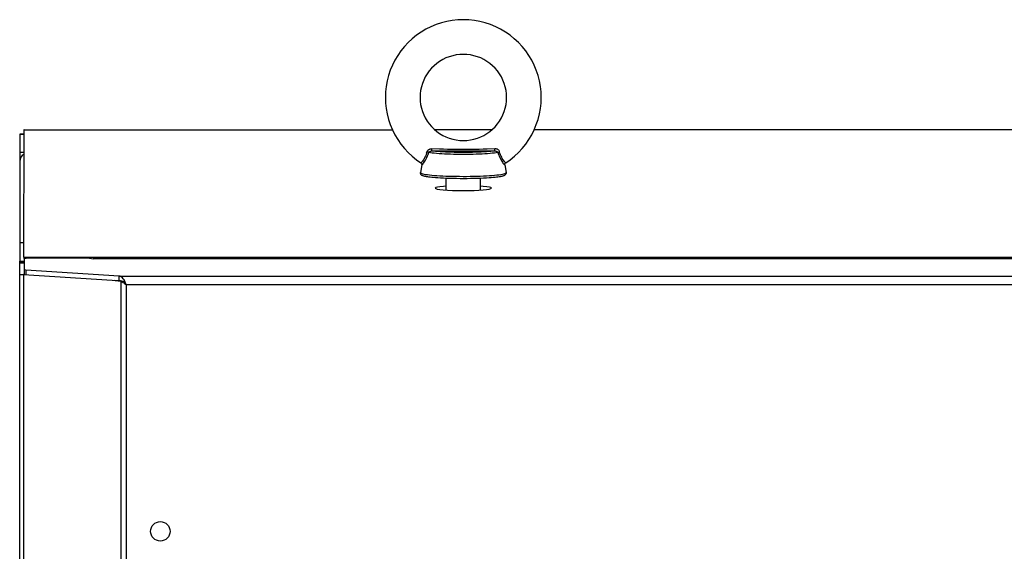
# Model space of a CAD drawing. Header units: inches. Extents: x 0 to 138, y 0 to 106.
# Tile 12 of 23: x 27.99 to 36.95, y 70.42 to 75.25. Entities that reach past the tile are written whole.
import ezdxf

# ---------------------------------------------------------------- set-up
doc = ezdxf.new("R2010")
doc.units = ezdxf.units.IN
doc.header["$LTSCALE"] = 7.5625
doc.header["$MEASUREMENT"] = 0
doc.layers.get('0').update_dxf_attribs({"linetype": 'CONTINUOUS'})

msp = doc.modelspace()

# ---------------------------------------------------------------- linework, layer by layer
at = {"color": 7, "linetype": 'Continuous'}
for p, q in [((27.9923, 74.2107), (28.0317, 74.2107)), ((27.9923, 74.2092), (27.9923, 73.0542)), ((27.9923, 74.2086), (28.0317, 74.2086)), ((28.0299, 74.2484), (31.383, 74.2484)), ((28.0313, 73.0914), (28.0316, 74.2481)), ((32.288, 74.2481), (31.7675, 74.2481)), ((41.2257, 74.2481), (32.6724, 74.2481)), ((31.812, 74.0724), (31.7414, 74.0754)), ((28.0317, 74.041), (27.9923, 74.041)), ((28.003, 73.998), (27.9954, 73.9797)), ((31.9471, 74.0578), (32.0039, 74.0581)), ((32.0039, 74.0581), (32.0566, 74.0581)), ((32.0566, 74.0581), (32.112, 74.0577)), ((32.112, 74.0577), (32.26, 74.056)), ((32.26, 74.056), (32.3132, 74.0556)), ((27.9954, 73.9797), (27.9923, 73.9586)), ((31.6507, 73.9302), (31.6382, 73.8592)), ((31.651, 73.933), (31.651, 73.933)), ((32.4046, 73.9314), (32.4045, 73.933)), ((32.4045, 73.933), (32.4045, 73.933)), ((32.4048, 73.9302), (32.4046, 73.9314)), ((32.4048, 73.9302), (32.4173, 73.8592)), ((31.6378, 73.8553), (31.6381, 73.8587)), ((31.6382, 73.859), (31.6381, 73.8587)), ((31.6381, 73.8587), (31.6395, 73.8559)), ((31.6382, 73.8592), (31.6382, 73.859)), ((31.6382, 73.8592), (31.6382, 73.8592)), ((31.6395, 73.8559), (31.6434, 73.8531)), ((31.8703, 73.7006), (31.8703, 73.8064)), ((32.1852, 73.7006), (32.1852, 73.8064)), ((32.4157, 73.8556), (32.4174, 73.8584)), ((32.4174, 73.8592), (32.4173, 73.8592)), ((32.4174, 73.8592), (32.4174, 73.8587)), ((32.4174, 73.8584), (32.4174, 73.8587)), ((28.0317, 73.2195), (27.9923, 73.2195)), ((28.0302, 73.0908), (28.0302, 73.0794)), ((28.0371, 73.0867), (28.0304, 73.0908)), ((28.031, 73.0908), (28.0313, 73.0914)), ((28.031, 73.0908), (45.8677, 73.0908)), ((28.0438, 73.0782), (28.0371, 73.0867)), ((27.9923, 29.5706), (27.9923, 73.053)), ((27.9938, 73.0373), (27.9923, 73.0364)), ((28.0317, 73.0364), (27.9923, 73.0364)), ((27.9926, 73.0531), (27.9967, 73.0463)), ((27.9983, 73.0381), (27.9938, 73.0373)), ((27.9967, 73.0463), (28.0022, 73.042)), ((28.0317, 73.0794), (28.0711, 73.0828)), ((28.0317, 73.0794), (28.0317, 72.9346)), ((28.0711, 73.0828), (28.612, 73.0828)), ((28.612, 73.0828), (28.6616, 73.0753)), ((28.6616, 73.0755), (28.6616, 73.0753)), ((45.2364, 73.0753), (28.6616, 73.0753)), ((28.0259, 72.9314), (28.0259, 42.805)), ((28.0317, 72.9314), (28.0259, 72.9314)), ((28.0259, 72.9314), (28.8346, 72.8819)), ((28.047, 72.9707), (28.0317, 72.9738)), ((28.047, 72.9707), (28.047, 72.9315)), ((28.8983, 72.9186), (28.047, 72.9707)), ((28.8983, 72.8794), (28.8983, 72.9186)), ((28.9054, 72.9168), (28.8983, 72.9186)), ((28.8983, 72.9186), (44.9997, 72.9186)), ((28.9126, 72.9133), (28.9054, 72.9168)), ((28.8346, 72.8819), (28.9169, 72.8712)), ((28.8571, 72.8819), (28.8983, 72.8794)), ((28.9169, 42.805), (28.9169, 72.8712)), ((28.9169, 72.8712), (28.9395, 72.8712)), ((28.9212, 72.8736), (28.9173, 72.8741)), ((28.934, 72.8942), (28.9269, 72.9019)), ((28.9412, 72.8853), (28.934, 72.8942)), ((28.9429, 72.866), (28.9395, 72.8712)), ((28.9412, 72.8853), (28.9412, 72.8627)), ((28.9446, 72.8785), (28.9412, 72.8853)), ((28.954, 72.8453), (28.962, 72.8401)), ((28.962, 72.8401), (28.9551, 72.8561)), ((28.962, 72.8401), (28.962, 42.805)), ((44.936, 72.8401), (28.962, 72.8401))]:
    msp.add_line(p, q, dxfattribs=at)
for points in [[(32.7364, 74.5416), (32.7346, 74.592), (32.7292, 74.6422), (32.7202, 74.6918), (32.7077, 74.7406), (32.6918, 74.7885), (32.6724, 74.8351), (32.6498, 74.8802), (32.624, 74.9236), (32.5951, 74.965), (32.5634, 75.0043), (32.5289, 75.0412), (32.4919, 75.0756), (32.4525, 75.1072), (32.4109, 75.136), (32.3674, 75.1618), (32.3222, 75.1844), (32.2754, 75.2037), (32.2274, 75.2196), (32.1783, 75.2321), (32.1285, 75.241), (32.0782, 75.2464), (32.0276, 75.2482), (31.9771, 75.2464), (31.9268, 75.241), (31.877, 75.232), (31.8279, 75.2195), (31.7799, 75.2036), (31.7332, 75.1843), (31.688, 75.1617), (31.6445, 75.1359), (31.6029, 75.1072), (31.5635, 75.0755), (31.5265, 75.0411), (31.4921, 75.0042), (31.4603, 74.9649), (31.4315, 74.9235), (31.4057, 74.8801), (31.3831, 74.835), (31.3637, 74.7885), (31.3478, 74.7406), (31.3353, 74.6918), (31.3263, 74.6422), (31.3209, 74.592), (31.3191, 74.5416)], [(32.4215, 74.5416), (32.4201, 74.574), (32.4161, 74.6062), (32.4094, 74.6379), (32.4001, 74.6689), (32.3882, 74.6991), (32.3739, 74.7282), (32.3572, 74.756), (32.3383, 74.7823), (32.3173, 74.807), (32.2943, 74.8299), (32.2694, 74.8508), (32.243, 74.8696), (32.215, 74.8861), (32.1858, 74.9003), (32.1555, 74.9121), (32.1244, 74.9213), (32.0925, 74.9279), (32.0603, 74.9319), (32.0278, 74.9332), (31.9953, 74.9319), (31.9631, 74.9279), (31.9313, 74.9213), (31.9001, 74.9121), (31.8698, 74.9004), (31.8406, 74.8862), (31.8126, 74.8696), (31.7862, 74.8508), (31.7613, 74.8299), (31.7383, 74.8071), (31.7172, 74.7824), (31.6983, 74.756), (31.6816, 74.7282), (31.6673, 74.6991), (31.6554, 74.6689), (31.6461, 74.6379), (31.6394, 74.6062), (31.6354, 74.574), (31.6341, 74.5416)], [(31.3191, 74.5416), (31.3209, 74.4913), (31.3263, 74.4411), (31.3353, 74.3915), (31.3478, 74.3426), (31.3638, 74.2948), (31.3831, 74.2482), (31.4057, 74.2031), (31.4316, 74.1597), (31.4604, 74.1183), (31.4921, 74.079), (31.5266, 74.0421), (31.5636, 74.0077), (31.603, 73.976), (31.6423, 73.9488)], [(31.6341, 74.5416), (31.6354, 74.5093), (31.6394, 74.4771), (31.6461, 74.4454), (31.6554, 74.4144), (31.6673, 74.3842), (31.6816, 74.3551), (31.6983, 74.3273), (31.7172, 74.301), (31.7383, 74.2763), (31.7613, 74.2534), (31.7861, 74.2325), (31.8126, 74.2137), (31.8405, 74.1972), (31.8697, 74.183), (31.9, 74.1712), (31.9312, 74.162), (31.963, 74.1554), (31.9952, 74.1514), (32.0277, 74.15), (32.0602, 74.1514), (32.0924, 74.1554), (32.1243, 74.162), (32.1554, 74.1712), (32.1857, 74.1829), (32.2149, 74.1971), (32.2429, 74.2137), (32.2694, 74.2325), (32.2942, 74.2534), (32.3172, 74.2762), (32.3383, 74.3009), (32.3572, 74.3273), (32.3739, 74.3551), (32.3882, 74.3842), (32.4001, 74.4143), (32.4094, 74.4454), (32.4161, 74.4771), (32.4201, 74.5093), (32.4215, 74.5416)], [(32.4133, 73.9488), (32.4526, 73.9761), (32.492, 74.0078), (32.529, 74.0422), (32.5635, 74.0791), (32.5952, 74.1184), (32.624, 74.1598), (32.6498, 74.2032), (32.6724, 74.2482), (32.6918, 74.2948), (32.7077, 74.3427), (32.7202, 74.3915), (32.7292, 74.4411), (32.7346, 74.4913), (32.7364, 74.5416)], [(28.0317, 74.2481), (28.0314, 74.2482), (28.0311, 74.2483), (28.0308, 74.2484), (28.0305, 74.2484), (28.0302, 74.2484), (28.0299, 74.2484)], [(31.694, 74.0344), (31.699, 74.0504), (31.6999, 74.0526), (31.701, 74.0548), (31.7023, 74.057), (31.7037, 74.0591), (31.7054, 74.0611), (31.7072, 74.063), (31.7091, 74.0649), (31.7112, 74.0666), (31.7134, 74.0681), (31.7157, 74.0696), (31.7181, 74.0709), (31.7207, 74.072), (31.7234, 74.073), (31.7262, 74.0739), (31.7291, 74.0746), (31.7321, 74.0751), (31.7351, 74.0754), (31.7382, 74.0755), (31.7414, 74.0754)], [(31.7424, 74.0556), (31.7422, 74.0561), (31.7421, 74.057), (31.742, 74.0583), (31.7418, 74.06), (31.7417, 74.062), (31.7416, 74.0643), (31.7416, 74.0669), (31.7415, 74.0696), (31.7414, 74.0725), (31.7414, 74.0754)], [(32.0642, 74.0684), (31.9913, 74.0684), (31.955, 74.0688), (31.9189, 74.0693), (31.883, 74.0701), (31.8474, 74.0712), (31.812, 74.0724)], [(32.3141, 74.0754), (32.2436, 74.0724), (32.2081, 74.0712), (32.1725, 74.0701), (32.1366, 74.0693), (32.1006, 74.0688), (32.0642, 74.0684)], [(32.3132, 74.0556), (32.3133, 74.0561), (32.3134, 74.057), (32.3136, 74.0583), (32.3137, 74.06), (32.3138, 74.062), (32.3139, 74.0643), (32.314, 74.0669), (32.314, 74.0696), (32.3141, 74.0725), (32.3141, 74.0754)], [(32.3572, 74.0481), (32.3556, 74.0527), (32.3532, 74.0571), (32.3501, 74.0612), (32.3463, 74.065), (32.342, 74.0682), (32.3373, 74.0709), (32.3321, 74.073), (32.3266, 74.0745), (32.3206, 74.0753), (32.3141, 74.0754)], [(28.0317, 74.0265), (28.0316, 74.0265), (28.0155, 74.014), (28.003, 73.998)], [(31.694, 74.0344), (31.6893, 74.0214), (31.6841, 74.0092), (31.6787, 73.998), (31.6731, 73.9879), (31.6677, 73.9788), (31.6624, 73.9709), (31.6575, 73.9641), (31.6531, 73.9585), (31.6493, 73.9542), (31.6462, 73.9511), (31.6439, 73.9493), (31.6425, 73.9487), (31.6423, 73.9488)], [(31.6526, 73.9294), (31.6549, 73.9315), (31.6582, 73.9349), (31.6622, 73.9397), (31.6669, 73.9458), (31.6721, 73.9533), (31.6779, 73.9622), (31.6839, 73.9723), (31.6901, 73.9837), (31.6962, 73.9962), (31.7022, 74.0099), (31.7079, 74.0247), (31.7132, 74.0405)], [(31.7132, 74.0405), (31.7116, 74.0418), (31.7096, 74.0431), (31.7072, 74.0445), (31.7044, 74.0458), (31.7014, 74.047), (31.6983, 74.0481)], [(31.7132, 74.0405), (31.7149, 74.0434), (31.7172, 74.0462), (31.72, 74.0487), (31.7235, 74.051), (31.7278, 74.0531), (31.7327, 74.0547), (31.7375, 74.0555), (31.7424, 74.0556)], [(32.3423, 74.0405), (32.3275, 74.0382), (32.3105, 74.0361), (32.2916, 74.0341), (32.2708, 74.0323), (32.2483, 74.0306), (32.2242, 74.029), (32.1988, 74.0277), (32.1722, 74.0265), (32.1445, 74.0256), (32.116, 74.0248), (32.087, 74.0243), (32.0575, 74.024), (32.0278, 74.0239), (31.9981, 74.024), (31.9686, 74.0243), (31.9395, 74.0248), (31.911, 74.0256), (31.8834, 74.0265), (31.8567, 74.0277), (31.8313, 74.029), (31.8073, 74.0306), (31.7848, 74.0323), (31.764, 74.0341), (31.745, 74.0361), (31.7281, 74.0382), (31.7132, 74.0405)], [(31.7424, 74.0556), (31.7684, 74.0558), (31.9471, 74.0578)], [(32.3132, 74.0556), (32.2971, 74.0536), (32.2792, 74.0516), (32.2595, 74.0499), (32.2381, 74.0482), (32.2152, 74.0467), (32.191, 74.0455), (32.1656, 74.0443), (32.1392, 74.0434), (32.1121, 74.0427), (32.0843, 74.0422), (32.0561, 74.0419), (32.0278, 74.0418), (31.9994, 74.0419), (31.9712, 74.0422), (31.9435, 74.0427), (31.9163, 74.0434), (31.8899, 74.0443), (31.8645, 74.0455), (31.8403, 74.0467), (31.8174, 74.0482), (31.796, 74.0499), (31.7763, 74.0516), (31.7584, 74.0536), (31.7424, 74.0556)], [(32.3132, 74.0556), (32.3185, 74.0554), (32.3235, 74.0545), (32.3279, 74.0531), (32.3318, 74.0512), (32.3352, 74.049), (32.3381, 74.0465), (32.3405, 74.0436), (32.3423, 74.0405)], [(32.3423, 74.0405), (32.3439, 74.0418), (32.3459, 74.0431), (32.3483, 74.0444), (32.351, 74.0458), (32.354, 74.047), (32.3572, 74.0481)], [(32.3423, 74.0405), (32.3477, 74.0245), (32.3534, 74.0098), (32.3593, 73.9961), (32.3655, 73.9837), (32.3716, 73.9723), (32.3776, 73.9622), (32.3833, 73.9534), (32.3886, 73.9459), (32.3933, 73.9397), (32.3973, 73.9349), (32.4006, 73.9315), (32.4029, 73.9295), (32.4044, 73.9288), (32.4048, 73.9296)], [(32.4133, 73.9488), (32.413, 73.9487), (32.4116, 73.9492), (32.4094, 73.9511), (32.4063, 73.9541), (32.4025, 73.9585), (32.3981, 73.964), (32.3932, 73.9708), (32.3879, 73.9787), (32.3824, 73.9878), (32.3769, 73.998), (32.3714, 74.0092), (32.3662, 74.0214), (32.3615, 74.0344), (32.3572, 74.0481)], [(31.6423, 73.9488), (31.6446, 73.947), (31.6467, 73.9449), (31.6483, 73.9425), (31.6495, 73.9401), (31.6504, 73.9377), (31.6508, 73.9355), (31.651, 73.9335), (31.651, 73.933)], [(31.6507, 73.9296), (31.651, 73.9324), (31.651, 73.933)], [(31.651, 73.933), (31.651, 73.9327), (31.6509, 73.9312), (31.6507, 73.9302)], [(31.6507, 73.9296), (31.6512, 73.9288), (31.6526, 73.9294)], [(32.4045, 73.933), (32.4046, 73.9337), (32.4047, 73.9357), (32.4052, 73.9379), (32.4061, 73.9402), (32.4073, 73.9426), (32.4089, 73.9449), (32.411, 73.947), (32.4133, 73.9488)], [(32.4048, 73.9296), (32.4046, 73.9324), (32.4045, 73.933)], [(32.4177, 73.8553), (32.4171, 73.8501), (32.4154, 73.8455), (32.413, 73.8414), (32.41, 73.8381), (32.407, 73.8355), (32.4037, 73.8334), (32.4003, 73.8317), (32.3966, 73.8301), (32.3926, 73.8286), (32.388, 73.8272), (32.3828, 73.8257), (32.3768, 73.8243), (32.37, 73.8229), (32.362, 73.8214), (32.3529, 73.8199), (32.3424, 73.8184), (32.3303, 73.8169), (32.3165, 73.8153), (32.3006, 73.8137), (32.2825, 73.8121), (32.2617, 73.8105), (32.2382, 73.809), (32.2119, 73.8076), (32.1835, 73.8063), (32.1542, 73.8053), (32.124, 73.8044), (32.0931, 73.8038), (32.0618, 73.8035), (32.0303, 73.8033), (31.9987, 73.8034), (31.9673, 73.8038), (31.9364, 73.8043), (31.9061, 73.8051), (31.8766, 73.8061), (31.848, 73.8074), (31.8213, 73.8088), (31.7973, 73.8103), (31.7759, 73.8119), (31.7573, 73.8135), (31.741, 73.8151), (31.7268, 73.8167), (31.7144, 73.8182), (31.7037, 73.8198), (31.6943, 73.8213), (31.6862, 73.8228), (31.6792, 73.8242), (31.6731, 73.8256), (31.6678, 73.8271), (31.6632, 73.8285), (31.6591, 73.83), (31.6554, 73.8316), (31.6519, 73.8334), (31.6486, 73.8355), (31.6455, 73.8381), (31.6426, 73.8414), (31.6401, 73.8454), (31.6384, 73.8501), (31.6378, 73.8553)], [(31.6434, 73.8531), (31.65, 73.8504), (31.6591, 73.8477), (31.6708, 73.8451), (31.6848, 73.8426), (31.7012, 73.8402), (31.7198, 73.8379), (31.7405, 73.8358), (31.7631, 73.8338), (31.7876, 73.832), (31.8136, 73.8303), (31.8412, 73.8289), (31.87, 73.8276), (31.8998, 73.8266), (31.9305, 73.8258), (31.9619, 73.8252), (31.9938, 73.8249), (32.0258, 73.8247), (32.0579, 73.8248), (32.0898, 73.8252), (32.1213, 73.8257), (32.1521, 73.8265), (32.182, 73.8275), (32.211, 73.8287), (32.2387, 73.8301), (32.2649, 73.8318), (32.2896, 73.8335), (32.3124, 73.8355), (32.3334, 73.8376), (32.3522, 73.8399), (32.3689, 73.8423), (32.3832, 73.8448), (32.3951, 73.8474), (32.4046, 73.8501), (32.4115, 73.8528), (32.4157, 73.8556)], [(31.8703, 73.7355), (31.8468, 73.7338), (31.8153, 73.7304), (31.7917, 73.7266), (31.7771, 73.7225), (31.7719, 73.718)], [(31.7719, 73.718), (31.7767, 73.7138), (31.7909, 73.7096), (31.8143, 73.7057), (31.8457, 73.7023), (31.8845, 73.6996)], [(32.1702, 73.6995), (32.2087, 73.7023), (32.2402, 73.7056), (32.2638, 73.7094), (32.2784, 73.7136), (32.2837, 73.718)], [(32.2837, 73.718), (32.2788, 73.7223), (32.2646, 73.7265), (32.2412, 73.7303), (32.2098, 73.7337), (32.1852, 73.7355)], [(31.8845, 73.6996), (31.9288, 73.6974), (31.9763, 73.6962), (32.0278, 73.6957)], [(32.0278, 73.6957), (32.079, 73.6962), (32.1262, 73.6974), (32.1702, 73.6995)], [(27.9923, 73.0519), (27.9923, 73.0521), (27.9924, 73.0523), (27.9924, 73.0525), (27.9925, 73.0527), (27.9925, 73.0529), (27.9926, 73.0531)], [(27.9926, 73.0531), (27.999, 73.0532), (28.0054, 73.0533), (28.0119, 73.0535), (28.0318, 73.0542)], [(28.0273, 73.0407), (28.0154, 73.0398), (28.0056, 73.039), (27.9983, 73.0381)], [(27.9923, 72.9343), (27.9933, 72.9338), (27.9963, 72.9333), (28.0012, 72.9328), (28.0079, 72.9324), (28.0162, 72.9319), (28.0259, 72.9314)], [(28.9269, 72.9019), (28.9197, 72.9083), (28.9126, 72.9133)], [(28.8983, 72.8794), (28.9054, 72.8785), (28.9126, 72.8767), (28.9197, 72.8742), (28.9212, 72.8736)], [(28.9169, 72.8712), (28.9237, 72.866), (28.9309, 72.8609)], [(28.9309, 72.8609), (28.9384, 72.8557), (28.9461, 72.8505), (28.954, 72.8453)], [(28.9412, 72.8627), (28.9446, 72.8593), (28.9481, 72.8557), (28.9516, 72.852)], [(28.9551, 72.8561), (28.9516, 72.8638), (28.9481, 72.8713), (28.9446, 72.8785)]]:
    msp.add_lwpolyline(points, dxfattribs=at)
msp.add_circle((29.2719, 70.5986), 0.0886, dxfattribs=at)

doc.saveas('drawing.dxf')
